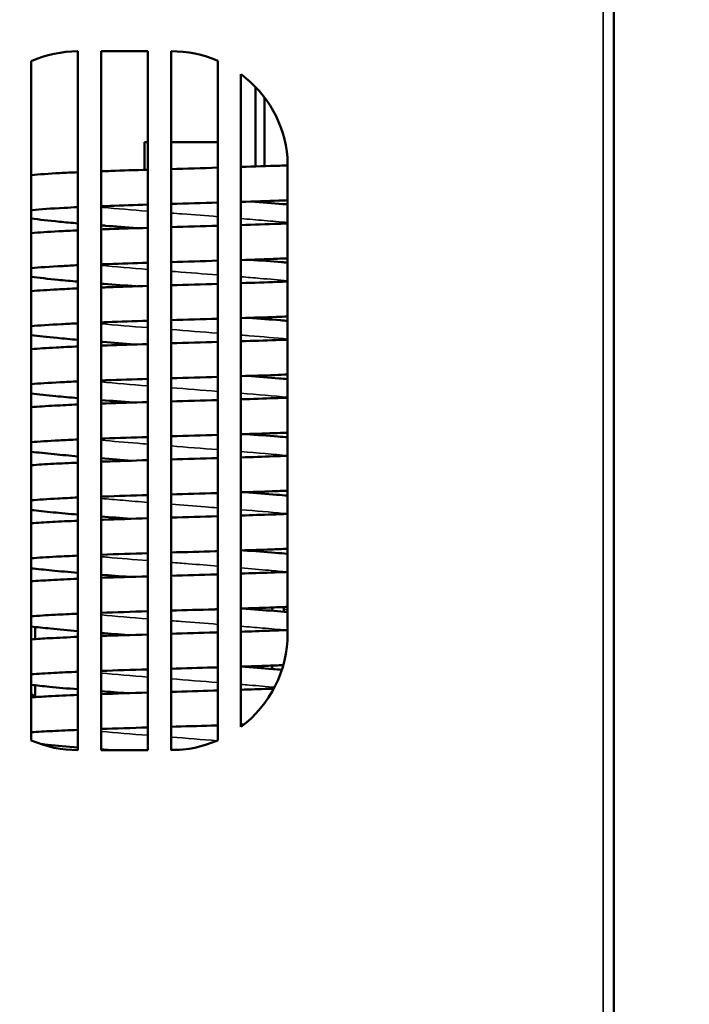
# Model space of a CAD drawing. Header units: inches. Extents: x 0 to 136, y 2 to 86.
# Tile 25 of 37: x 69 to 76, y 43 to 54. Entities that reach past the tile are written whole.
import ezdxf

# ---------------------------------------------------------------- set-up
doc = ezdxf.new("R2010")
doc.units = ezdxf.units.IN
doc.header["$LTSCALE"] = 4
doc.header["$MEASUREMENT"] = 0
for name, color, linetype, lineweight in [('Dimension (ANSI)', 7, 'Continuous', 25), ('Visible (ANSI)', 7, 'Continuous', 50), ('Visible Narrow (ANSI)', 7, 'Continuous', 35)]:
    doc.layers.add(name, color=color, linetype=linetype, lineweight=lineweight)
doc.styles.add('Dimension Text', font='tahoma.ttf')
doc.dimstyles.new('Dual Dimension', dxfattribs={"dimscale": 4, "dimtxt": 0.12, "dimasz": 0.098425, "dimexe": 0.125, "dimexo": 0.0625, "dimgap": 0.031496, "dimtad": 0, "dimtih": 1, "dimtoh": 1, "dimrnd": 1e-08, "dimzin": 4, "dimdsep": 46, "dimtxsty": 'Dimension Text', "dimcen": 0.09, "dimdle": 0.393701, "dimclrd": 256, "dimclre": 256, "dimclrt": 256, "dimadec": 0, "dimazin": 1, "dimtfac": 1, "dimtofl": 0, "dimtmove": 0, "dimatfit": 3, "dimfxl": 1, "dimtolj": 1, "dimtzin": 4, "dimlwd": -1, "dimlwe": -1, "dimarcsym": 0})

# ---------------------------------------------------------------- blocks, each defined once
blk = doc.blocks.new('*D8')
at = {"layer": 'Defpoints', "color": 0, "transparency": 16777216}
for p in [(62.19, 47.127), (76.223, 31.364), (76.223, 24.217)]:
    blk.add_point(p, dxfattribs=at)
at = {"layer": 'Dimension (ANSI)', "transparency": 16777216}
for p, q in [((62.19, 46.877), (62.19, 23.717)), ((76.223, 31.114), (76.223, 23.717)), ((62.584, 24.217), (66.971, 24.217)), ((75.829, 24.217), (71.442, 24.217))]:
    blk.add_line(p, q, dxfattribs=at)
for points in [[(62.584, 24.282), (62.584, 24.151), (62.19, 24.217)], [(75.829, 24.282), (75.829, 24.151), (76.223, 24.217)]]:
    blk.add_solid(points, dxfattribs=at)
at = {"layer": 'Dimension (ANSI)', "transparency": 16777216, "insert": (69.207, 24.217), "char_height": 0.48, "attachment_point": 5, "style": 'Dimension Text'}
blk.add_mtext('\\A1;{\\H3.0x;(}\\S14.03^ 356.4 mm;{\\H3.0x;)}', dxfattribs=at)

msp = doc.modelspace()

# ---------------------------------------------------------------- linework, layer by layer
at = {"layer": 'Visible (ANSI)'}
for p, q in [((75.412, 68.251), (75.412, 29.251)), ((69.662, 53.251), (69.662, 45.751)), ((69.912, 53.251), (69.912, 45.751)), ((70.412, 53.251), (69.912, 53.251)), ((70.412, 45.751), (70.412, 53.251)), ((70.662, 53.251), (70.662, 45.751)), ((69.162, 45.855), (69.162, 53.146)), ((71.162, 45.855), (71.162, 53.148)), ((71.412, 46.001), (71.412, 53.004)), ((71.566, 52.869), (71.566, 52.014)), ((71.664, 52.754), (71.664, 52.018)), ((70.377, 52.274), (70.377, 51.979)), ((70.377, 52.274), (70.412, 52.274)), ((71.162, 52.274), (70.662, 52.274)), ((71.912, 52.11), (71.912, 47.001)), ((71.566, 51.64), (71.566, 51.635)), ((71.664, 51.643), (71.664, 51.627)), ((71.745, 47.246), (71.745, 47.282)), ((71.87, 47.287), (71.87, 47.236)), ((69.204, 47.072), (69.204, 46.943)), ((71.547, 46.637), (71.547, 46.652)), ((71.646, 46.652), (71.549, 46.652)), ((71.646, 46.652), (71.646, 46.629)), ((71.745, 46.621), (71.745, 46.659)), ((69.204, 46.447), (69.204, 46.32)), ((69.162, 46.352), (69.194, 46.334)), ((69.194, 46.32), (69.194, 46.334)), ((69.912, 45.751), (70.412, 45.751))]:
    msp.add_line(p, q, dxfattribs=at)
for centre, start, end in [((69.662, 52.001), 90, 113.5782), ((70.667, 52.001), 66.6633, 90.2215), ((70.667, 52.001), 5.0397, 53.4065), ((70.662, 47.001), 306.8699, 0), ((69.662, 47.001), 246.4218, 270), ((70.662, 47.001), 270, 293.5782)]:
    msp.add_arc(centre, 1.25, start, end, dxfattribs=at)
for points in [[(70.662, 51.987), (70.827, 51.992), (70.997, 51.997), (71.162, 52.002)], [(71.162, 51.627), (70.997, 51.622), (70.827, 51.618), (70.662, 51.613)], [(70.662, 51.364), (70.828, 51.369), (70.997, 51.374), (71.162, 51.379)], [(71.162, 51.004), (70.997, 50.999), (70.828, 50.994), (70.662, 50.989)], [(70.662, 50.74), (70.828, 50.745), (70.997, 50.75), (71.162, 50.755)], [(71.162, 50.38), (70.997, 50.375), (70.828, 50.371), (70.662, 50.366)], [(70.662, 50.117), (70.828, 50.122), (70.997, 50.127), (71.162, 50.132)], [(71.162, 49.757), (70.997, 49.752), (70.828, 49.747), (70.662, 49.742)], [(70.662, 49.493), (70.828, 49.498), (70.998, 49.503), (71.162, 49.508)], [(71.162, 49.133), (70.998, 49.129), (70.828, 49.124), (70.662, 49.119)], [(70.244, 48.857), (70.129, 48.866), (70.018, 48.875), (69.912, 48.883)], [(70.662, 48.87), (70.828, 48.875), (70.998, 48.88), (71.162, 48.885)], [(70.231, 48.234), (70.121, 48.242), (70.014, 48.25), (69.912, 48.258)], [(70.217, 47.61), (70.112, 47.618), (70.01, 47.625), (69.912, 47.633)], [(70.412, 47.241), (70.238, 47.236), (70.069, 47.23), (69.912, 47.225)], [(70.203, 46.986), (70.103, 46.993), (70.005, 47.001), (69.912, 47.008)], [(69.912, 46.976), (70.069, 46.982), (70.239, 46.987), (70.412, 46.992)], [(70.412, 46.618), (70.239, 46.612), (70.069, 46.607), (69.912, 46.601)], [(70.19, 46.362), (70.094, 46.369), (70.001, 46.376), (69.912, 46.383)], [(69.912, 46.353), (70.069, 46.358), (70.239, 46.364), (70.412, 46.369)], [(70.412, 45.994), (70.239, 45.989), (70.069, 45.984), (69.912, 45.978)], [(71.444, 46.025), (71.433, 46.025), (71.423, 46.024), (71.412, 46.024)], [(71.412, 46.022), (71.421, 46.022), (71.429, 46.021), (71.438, 46.02)], [(70.012, 45.751), (69.978, 45.753), (69.945, 45.756), (69.912, 45.758)], [(70.662, 45.753), (70.702, 45.754), (70.741, 45.755), (70.78, 45.756)]]:
    msp.add_open_spline(points, degree=3, dxfattribs=at)
for points, knots in [([(71.412, 52.01), (71.556, 52.014), (71.697, 52.019), (71.856, 52.024), (71.884, 52.025), (71.912, 52.026)], [393.457573, 393.457573, 393.457573, 393.457573, 394.589015, 394.589015, 394.836474, 394.836474, 394.836474, 394.836474]), ([(69.162, 51.923), (69.246, 51.93), (69.349, 51.937), (69.529, 51.947), (69.594, 51.95), (69.662, 51.953)], [386.729362, 386.729362, 386.729362, 386.729362, 388.077578, 388.077578, 388.748957, 388.748957, 388.748957, 388.748957]), ([(69.912, 51.963), (69.946, 51.964), (69.981, 51.965), (70.141, 51.971), (70.275, 51.976), (70.412, 51.98)], [389.521378, 389.521378, 389.521378, 389.521378, 389.822144, 389.822144, 390.897528, 390.897528, 390.897528, 390.897528]), ([(69.662, 51.578), (69.611, 51.576), (69.562, 51.573), (69.375, 51.563), (69.258, 51.556), (69.17, 51.547), (69.166, 51.547), (69.162, 51.546)], [11.541208, 11.541208, 11.541208, 11.541208, 12.05489, 12.05489, 13.609174, 13.609174, 13.685627, 13.685627, 13.685627, 13.685627]), ([(70.412, 51.605), (70.271, 51.601), (70.134, 51.596), (69.975, 51.59), (69.943, 51.589), (69.912, 51.588)], [9.378301, 9.378301, 9.378301, 9.378301, 10.484564, 10.484564, 10.759938, 10.759938, 10.759938, 10.759938]), ([(71.912, 51.652), (71.881, 51.65), (71.85, 51.649), (71.69, 51.644), (71.553, 51.639), (71.412, 51.635)], [5.444668, 5.444668, 5.444668, 5.444668, 5.717581, 5.717581, 6.81821, 6.81821, 6.81821, 6.81821]), ([(71.52, 51.638), (71.638, 51.629), (71.753, 51.62), (71.879, 51.61), (71.895, 51.609), (71.912, 51.608)], [25.466206, 25.466206, 25.466206, 25.466206, 26.410703, 26.410703, 26.558654, 26.558654, 26.558654, 26.558654]), ([(69.662, 51.404), (69.592, 51.41), (69.526, 51.416), (69.347, 51.434), (69.245, 51.445), (69.162, 51.456)], [379.405319, 379.405319, 379.405319, 379.405319, 380.09087, 380.09087, 381.409148, 381.409148, 381.409148, 381.409148]), ([(70.299, 51.353), (70.18, 51.362), (70.065, 51.371), (69.942, 51.38), (69.927, 51.382), (69.912, 51.383)], [377.557887, 377.557887, 377.557887, 377.557887, 378.502587, 378.502587, 378.633589, 378.633589, 378.633589, 378.633589]), ([(69.912, 51.34), (69.942, 51.341), (69.972, 51.342), (70.132, 51.347), (70.27, 51.352), (70.412, 51.356)], [357.553029, 357.553029, 357.553029, 357.553029, 357.81381, 357.81381, 358.924744, 358.924744, 358.924744, 358.924744]), ([(71.412, 51.386), (71.551, 51.39), (71.687, 51.395), (71.847, 51.401), (71.88, 51.402), (71.912, 51.403)], [361.484891, 361.484891, 361.484891, 361.484891, 362.580681, 362.580681, 362.868499, 362.868499, 362.868499, 362.868499]), ([(69.162, 51.3), (69.244, 51.307), (69.342, 51.313), (69.519, 51.323), (69.589, 51.326), (69.662, 51.329)], [354.792948, 354.792948, 354.792948, 354.792948, 356.069243, 356.069243, 356.784973, 356.784973, 356.784973, 356.784973]), ([(69.662, 50.955), (69.605, 50.952), (69.551, 50.949), (69.362, 50.94), (69.245, 50.932), (69.162, 50.924)], [43.504488, 43.504488, 43.504488, 43.504488, 44.067625, 44.067625, 45.60817, 45.60817, 45.60817, 45.60817]), ([(70.412, 50.982), (70.266, 50.977), (70.124, 50.972), (69.965, 50.967), (69.938, 50.966), (69.912, 50.965)], [41.35103, 41.35103, 41.35103, 41.35103, 42.497328, 42.497328, 42.728002, 42.728002, 42.728002, 42.728002]), ([(71.912, 51.028), (71.876, 51.027), (71.84, 51.026), (71.679, 51.02), (71.547, 51.016), (71.412, 51.011)], [37.412957, 37.412957, 37.412957, 37.412957, 37.730457, 37.730457, 38.790992, 38.790992, 38.790992, 38.790992]), ([(71.506, 51.014), (71.625, 51.005), (71.74, 50.997), (71.87, 50.986), (71.891, 50.984), (71.912, 50.983)], [57.474541, 57.474541, 57.474541, 57.474541, 58.419241, 58.419241, 58.607227, 58.607227, 58.607227, 58.607227]), ([(69.662, 50.779), (69.587, 50.785), (69.516, 50.792), (69.34, 50.809), (69.242, 50.82), (69.162, 50.83)], [347.352729, 347.352729, 347.352729, 347.352729, 348.082535, 348.082535, 349.329501, 349.329501, 349.329501, 349.329501]), ([(70.285, 50.729), (70.167, 50.738), (70.052, 50.747), (69.933, 50.756), (69.922, 50.757), (69.912, 50.758)], [345.549553, 345.549553, 345.549553, 345.549553, 346.494253, 346.494253, 346.585258, 346.585258, 346.585258, 346.585258]), ([(69.912, 50.716), (69.937, 50.717), (69.963, 50.718), (70.122, 50.724), (70.265, 50.728), (70.412, 50.733)], [325.584512, 325.584512, 325.584512, 325.584512, 325.805475, 325.805475, 326.951902, 326.951902, 326.951902, 326.951902]), ([(71.412, 50.763), (71.547, 50.767), (71.678, 50.771), (71.838, 50.777), (71.875, 50.778), (71.912, 50.78)], [329.512271, 329.512271, 329.512271, 329.512271, 330.572346, 330.572346, 330.900714, 330.900714, 330.900714, 330.900714]), ([(69.162, 50.677), (69.241, 50.684), (69.334, 50.69), (69.51, 50.699), (69.584, 50.703), (69.662, 50.706)], [322.854909, 322.854909, 322.854909, 322.854909, 324.060909, 324.060909, 324.820671, 324.820671, 324.820671, 324.820671]), ([(71.912, 50.405), (71.872, 50.403), (71.831, 50.402), (71.67, 50.396), (71.543, 50.392), (71.412, 50.388)], [69.381057, 69.381057, 69.381057, 69.381057, 69.738798, 69.738798, 70.763691, 70.763691, 70.763691, 70.763691]), ([(69.662, 50.331), (69.6, 50.329), (69.542, 50.326), (69.356, 50.316), (69.244, 50.309), (69.162, 50.301)], [75.468101, 75.468101, 75.468101, 75.468101, 76.075966, 76.075966, 77.534287, 77.534287, 77.534287, 77.534287]), ([(70.412, 50.358), (70.261, 50.354), (70.114, 50.349), (69.956, 50.343), (69.934, 50.342), (69.912, 50.341)], [73.323796, 73.323796, 73.323796, 73.323796, 74.505669, 74.505669, 74.696235, 74.696235, 74.696235, 74.696235]), ([(71.493, 50.39), (71.611, 50.382), (71.726, 50.373), (71.861, 50.362), (71.887, 50.36), (71.912, 50.358)], [89.482875, 89.482875, 89.482875, 89.482875, 90.427576, 90.427576, 90.655981, 90.655981, 90.655981, 90.655981]), ([(69.662, 50.154), (69.582, 50.161), (69.507, 50.168), (69.332, 50.185), (69.24, 50.195), (69.162, 50.204)], [315.300449, 315.300449, 315.300449, 315.300449, 316.074201, 316.074201, 317.251528, 317.251528, 317.251528, 317.251528]), ([(70.271, 50.105), (70.153, 50.114), (70.038, 50.123), (69.924, 50.132), (69.918, 50.133), (69.912, 50.133)], [313.541218, 313.541218, 313.541218, 313.541218, 314.4859181, 314.4859181, 314.5370904, 314.5370904, 314.5370904, 314.5370904]), ([(69.912, 50.093), (69.933, 50.094), (69.954, 50.094), (70.113, 50.1), (70.261, 50.105), (70.412, 50.109)], [293.615831, 293.615831, 293.615831, 293.615831, 293.79714, 293.79714, 294.979006, 294.979006, 294.979006, 294.979006]), ([(71.412, 50.139), (71.542, 50.143), (71.668, 50.147), (71.829, 50.153), (71.871, 50.155), (71.912, 50.156)], [297.539717, 297.539717, 297.539717, 297.539717, 298.564011, 298.564011, 298.933124, 298.933124, 298.933124, 298.933124]), ([(69.162, 50.054), (69.238, 50.061), (69.327, 50.066), (69.5, 50.076), (69.578, 50.079), (69.662, 50.083)], [290.915355, 290.915355, 290.915355, 290.915355, 292.052574, 292.052574, 292.856063, 292.856063, 292.856063, 292.856063]), ([(71.912, 49.782), (71.868, 49.78), (71.822, 49.778), (71.66, 49.772), (71.538, 49.768), (71.412, 49.765)], [101.348974, 101.348974, 101.348974, 101.348974, 101.747132, 101.747132, 102.736326, 102.736326, 102.736326, 102.736326]), ([(69.662, 49.708), (69.595, 49.705), (69.532, 49.702), (69.349, 49.693), (69.243, 49.686), (69.162, 49.679)], [107.432055, 107.432055, 107.432055, 107.432055, 108.084301, 108.084301, 109.46359, 109.46359, 109.46359, 109.46359]), ([(70.412, 49.735), (70.256, 49.73), (70.105, 49.725), (69.947, 49.719), (69.929, 49.719), (69.912, 49.718)], [105.296618, 105.296618, 105.296618, 105.296618, 106.514004, 106.514004, 106.664642, 106.664642, 106.664642, 106.664642]), ([(71.479, 49.767), (71.597, 49.758), (71.712, 49.749), (71.852, 49.738), (71.882, 49.735), (71.912, 49.733)], [121.49121, 121.49121, 121.49121, 121.49121, 122.43591, 122.43591, 122.704919, 122.704919, 122.704919, 122.704919]), ([(69.662, 49.529), (69.577, 49.536), (69.497, 49.543), (69.325, 49.56), (69.237, 49.57), (69.162, 49.579)], [283.248466, 283.248466, 283.248466, 283.248466, 284.065866, 284.065866, 285.175105, 285.175105, 285.175105, 285.175105]), ([(69.162, 49.432), (69.235, 49.438), (69.319, 49.443), (69.49, 49.452), (69.573, 49.456), (69.662, 49.46)], [258.974385, 258.974385, 258.974385, 258.974385, 260.044239, 260.044239, 260.89116, 260.89116, 260.89116, 260.89116]), ([(70.258, 49.481), (70.139, 49.49), (70.024, 49.499), (69.915, 49.508), (69.913, 49.508), (69.912, 49.508)], [281.5328833, 281.5328833, 281.5328833, 281.5328833, 282.4775834, 282.4775834, 282.4890829, 282.4890829, 282.4890829, 282.4890829]), ([(69.912, 49.47), (69.928, 49.47), (69.945, 49.471), (70.103, 49.476), (70.256, 49.481), (70.412, 49.486)], [261.646992, 261.646992, 261.646992, 261.646992, 261.788806, 261.788806, 263.006058, 263.006058, 263.006058, 263.006058]), ([(71.412, 49.516), (71.537, 49.52), (71.659, 49.524), (71.82, 49.53), (71.867, 49.531), (71.912, 49.533)], [265.567233, 265.567233, 265.567233, 265.567233, 266.555677, 266.555677, 266.965739, 266.965739, 266.965739, 266.965739]), ([(71.912, 49.158), (71.863, 49.156), (71.813, 49.155), (71.651, 49.149), (71.533, 49.145), (71.412, 49.141)], [133.316703, 133.316703, 133.316703, 133.316703, 133.755467, 133.755467, 134.708893, 134.708893, 134.708893, 134.708893]), ([(71.465, 49.143), (71.584, 49.134), (71.699, 49.125), (71.843, 49.113), (71.878, 49.111), (71.912, 49.108)], [153.499545, 153.499545, 153.499545, 153.499545, 154.444245, 154.444245, 154.754047, 154.754047, 154.754047, 154.754047]), ([(69.662, 49.085), (69.59, 49.082), (69.522, 49.079), (69.343, 49.069), (69.241, 49.063), (69.162, 49.056)], [139.396339, 139.396339, 139.396339, 139.396339, 140.092635, 140.092635, 141.395688, 141.395688, 141.395688, 141.395688]), ([(70.412, 49.111), (70.252, 49.106), (70.095, 49.101), (69.938, 49.096), (69.925, 49.095), (69.912, 49.095)], [137.269492, 137.269492, 137.269492, 137.269492, 138.522338, 138.522338, 138.633217, 138.633217, 138.633217, 138.633217]), ([(69.662, 48.904), (69.572, 48.912), (69.487, 48.919), (69.317, 48.936), (69.234, 48.945), (69.162, 48.953)], [251.196771, 251.196771, 251.196771, 251.196771, 252.057531, 252.057531, 253.100119, 253.100119, 253.100119, 253.100119]), ([(69.162, 48.809), (69.232, 48.814), (69.312, 48.819), (69.481, 48.828), (69.568, 48.832), (69.662, 48.836)], [227.032087, 227.032087, 227.032087, 227.032087, 228.035905, 228.035905, 228.925973, 228.925973, 228.925973, 228.925973]), ([(69.912, 48.846), (69.924, 48.847), (69.936, 48.847), (70.094, 48.853), (70.251, 48.858), (70.412, 48.863)], [229.678001, 229.678001, 229.678001, 229.678001, 229.780471, 229.780471, 231.033062, 231.033062, 231.033062, 231.033062]), ([(71.412, 48.892), (71.532, 48.896), (71.649, 48.9), (71.811, 48.906), (71.863, 48.908), (71.912, 48.91)], [233.594821, 233.594821, 233.594821, 233.594821, 234.547342, 234.547342, 234.998564, 234.998564, 234.998564, 234.998564]), ([(71.162, 48.51), (71.158, 48.51), (71.153, 48.51), (70.989, 48.505), (70.824, 48.5), (70.662, 48.495)], [167.330894, 167.330894, 167.330894, 167.330894, 167.364738, 167.364738, 168.599528, 168.599528, 168.599528, 168.599528]), ([(71.912, 48.535), (71.859, 48.533), (71.804, 48.531), (71.641, 48.525), (71.528, 48.521), (71.412, 48.518)], [165.284237, 165.284237, 165.284237, 165.284237, 165.763802, 165.763802, 166.68139, 166.68139, 166.68139, 166.68139]), ([(71.452, 48.519), (71.57, 48.51), (71.685, 48.501), (71.834, 48.489), (71.873, 48.486), (71.912, 48.483)], [185.507879, 185.507879, 185.507879, 185.507879, 186.452579, 186.452579, 186.803372, 186.803372, 186.803372, 186.803372]), ([(69.662, 48.462), (69.585, 48.458), (69.513, 48.455), (69.336, 48.446), (69.239, 48.439), (69.162, 48.433)], [171.36094, 171.36094, 171.36094, 171.36094, 172.10097, 172.10097, 173.330262, 173.330262, 173.330262, 173.330262]), ([(70.412, 48.488), (70.247, 48.483), (70.086, 48.478), (69.929, 48.472), (69.92, 48.472), (69.912, 48.471)], [169.242416, 169.242416, 169.242416, 169.242416, 170.530673, 170.530673, 170.601954, 170.601954, 170.601954, 170.601954]), ([(69.662, 48.279), (69.567, 48.287), (69.477, 48.295), (69.309, 48.311), (69.231, 48.32), (69.162, 48.328)], [219.145352, 219.145352, 219.145352, 219.145352, 220.049197, 220.049197, 221.026473, 221.026473, 221.026473, 221.026473]), ([(69.162, 48.186), (69.229, 48.191), (69.304, 48.196), (69.471, 48.205), (69.563, 48.209), (69.662, 48.213)], [195.088541, 195.088541, 195.088541, 195.088541, 196.02757, 196.02757, 196.960512, 196.960512, 196.960512, 196.960512]), ([(69.912, 48.223), (69.919, 48.223), (69.927, 48.223), (70.084, 48.229), (70.246, 48.234), (70.412, 48.239)], [197.708861, 197.708861, 197.708861, 197.708861, 197.772136, 197.772136, 199.060021, 199.060021, 199.060021, 199.060021]), ([(70.662, 48.247), (70.827, 48.251), (70.995, 48.256), (71.159, 48.261), (71.161, 48.261), (71.162, 48.261)], [199.701584, 199.701584, 199.701584, 199.701584, 200.96024, 200.96024, 200.970735, 200.970735, 200.970735, 200.970735]), ([(71.412, 48.269), (71.528, 48.273), (71.64, 48.276), (71.803, 48.282), (71.858, 48.284), (71.912, 48.286)], [201.622484, 201.622484, 201.622484, 201.622484, 202.539007, 202.539007, 203.031608, 203.031608, 203.031608, 203.031608]), ([(71.162, 47.887), (71.153, 47.886), (71.144, 47.886), (70.98, 47.881), (70.82, 47.877), (70.662, 47.872)], [199.304203, 199.304203, 199.304203, 199.304203, 199.373073, 199.373073, 200.573276, 200.573276, 200.573276, 200.573276]), ([(71.912, 47.912), (71.855, 47.909), (71.795, 47.907), (71.632, 47.901), (71.523, 47.898), (71.412, 47.894)], [197.251569, 197.251569, 197.251569, 197.251569, 197.772136, 197.772136, 198.653813, 198.653813, 198.653813, 198.653813]), ([(71.438, 47.895), (71.557, 47.886), (71.672, 47.877), (71.825, 47.865), (71.869, 47.861), (71.912, 47.858)], [217.516214, 217.516214, 217.516214, 217.516214, 218.460914, 218.460914, 218.852901, 218.852901, 218.852901, 218.852901]), ([(69.662, 47.838), (69.58, 47.835), (69.503, 47.831), (69.328, 47.822), (69.237, 47.816), (69.162, 47.81)], [203.325844, 203.325844, 203.325844, 203.325844, 204.109305, 204.109305, 205.267046, 205.267046, 205.267046, 205.267046]), ([(70.412, 47.864), (70.242, 47.859), (70.076, 47.854), (69.919, 47.848), (69.916, 47.848), (69.912, 47.848)], [201.215387, 201.215387, 201.215387, 201.215387, 202.539007, 202.539007, 202.570848, 202.570848, 202.570848, 202.570848]), ([(69.662, 47.654), (69.562, 47.662), (69.468, 47.671), (69.301, 47.687), (69.227, 47.695), (69.162, 47.702)], [187.094201, 187.094201, 187.094201, 187.094201, 188.040862, 188.040862, 188.954078, 188.954078, 188.954078, 188.954078]), ([(71.412, 47.646), (71.523, 47.649), (71.63, 47.653), (71.794, 47.659), (71.854, 47.661), (71.912, 47.663)], [169.650227, 169.650227, 169.650227, 169.650227, 170.530673, 170.530673, 171.064878, 171.064878, 171.064878, 171.064878]), ([(69.162, 47.563), (69.225, 47.568), (69.296, 47.572), (69.461, 47.581), (69.558, 47.586), (69.662, 47.59)], [163.143819, 163.143819, 163.143819, 163.143819, 164.019235, 164.019235, 164.994786, 164.994786, 164.994786, 164.994786]), ([(69.912, 47.599), (69.915, 47.6), (69.918, 47.6), (70.075, 47.605), (70.242, 47.611), (70.412, 47.616)], [165.739579, 165.739579, 165.739579, 165.739579, 165.763802, 165.763802, 167.086936, 167.086936, 167.086936, 167.086936]), ([(70.662, 47.623), (70.823, 47.628), (70.986, 47.633), (71.15, 47.637), (71.156, 47.638), (71.162, 47.638)], [167.727803, 167.727803, 167.727803, 167.727803, 168.951906, 168.951906, 168.997516, 168.997516, 168.997516, 168.997516]), ([(71.162, 47.263), (71.149, 47.263), (71.135, 47.262), (70.971, 47.257), (70.815, 47.253), (70.662, 47.248)], [231.277488, 231.277488, 231.277488, 231.277488, 231.381408, 231.381408, 232.547056, 232.547056, 232.547056, 232.547056]), ([(71.912, 47.288), (71.85, 47.286), (71.787, 47.283), (71.622, 47.278), (71.519, 47.274), (71.412, 47.271)], [229.218693, 229.218693, 229.218693, 229.218693, 229.780471, 229.780471, 230.626159, 230.626159, 230.626159, 230.626159]), ([(71.425, 47.271), (71.543, 47.262), (71.658, 47.253), (71.816, 47.241), (71.865, 47.237), (71.912, 47.233)], [249.524549, 249.524549, 249.524549, 249.524549, 250.469249, 250.469249, 250.902641, 250.902641, 250.902641, 250.902641]), ([(69.662, 47.215), (69.575, 47.211), (69.493, 47.208), (69.321, 47.199), (69.234, 47.193), (69.162, 47.188)], [235.291042, 235.291042, 235.291042, 235.291042, 236.117639, 236.117639, 237.205821, 237.205821, 237.205821, 237.205821]), ([(69.662, 47.029), (69.556, 47.038), (69.458, 47.047), (69.293, 47.063), (69.224, 47.07), (69.162, 47.077)], [155.043308, 155.043308, 155.043308, 155.043308, 156.032527, 156.032527, 156.882856, 156.882856, 156.882856, 156.882856]), ([(71.412, 47.022), (71.518, 47.025), (71.621, 47.029), (71.785, 47.035), (71.85, 47.037), (71.912, 47.04)], [137.678052, 137.678052, 137.678052, 137.678052, 138.522338, 138.522338, 139.098383, 139.098383, 139.098383, 139.098383]), ([(69.162, 46.94), (69.222, 46.945), (69.288, 46.949), (69.451, 46.957), (69.553, 46.962), (69.662, 46.967)], [131.197986, 131.197986, 131.197986, 131.197986, 132.010901, 132.010901, 133.028805, 133.028805, 133.028805, 133.028805]), ([(70.662, 47), (70.819, 47.004), (70.977, 47.009), (71.141, 47.014), (71.152, 47.014), (71.162, 47.014)], [135.753994, 135.753994, 135.753994, 135.753994, 136.943571, 136.943571, 137.024325, 137.024325, 137.024325, 137.024325]), ([(71.162, 46.64), (71.144, 46.639), (71.126, 46.639), (70.961, 46.634), (70.811, 46.629), (70.662, 46.625)], [263.250745, 263.250745, 263.250745, 263.250745, 263.389742, 263.389742, 264.520866, 264.520866, 264.520866, 264.520866]), ([(71.866, 46.663), (71.814, 46.661), (71.761, 46.659), (71.613, 46.654), (71.514, 46.651), (71.412, 46.647)], [261.32597, 261.32597, 261.32597, 261.32597, 261.788806, 261.788806, 262.598425, 262.598425, 262.598425, 262.598425]), ([(71.412, 46.647), (71.53, 46.638), (71.645, 46.63), (71.786, 46.618), (71.818, 46.616), (71.85, 46.613)], [281.535829, 281.535829, 281.535829, 281.535829, 282.477583, 282.477583, 282.76581, 282.76581, 282.76581, 282.76581]), ([(69.662, 46.592), (69.57, 46.588), (69.483, 46.584), (69.313, 46.575), (69.231, 46.57), (69.162, 46.565)], [267.256521, 267.256521, 267.256521, 267.256521, 268.125974, 268.125974, 269.146399, 269.146399, 269.146399, 269.146399]), ([(69.662, 46.404), (69.551, 46.413), (69.448, 46.422), (69.285, 46.438), (69.221, 46.445), (69.162, 46.452)], [122.992664, 122.992664, 122.992664, 122.992664, 124.024193, 124.024193, 124.812735, 124.812735, 124.812735, 124.812735]), ([(70.662, 46.376), (70.814, 46.381), (70.968, 46.385), (71.132, 46.39), (71.147, 46.391), (71.162, 46.391)], [103.780157, 103.780157, 103.780157, 103.780157, 104.935236, 104.935236, 105.051164, 105.051164, 105.051164, 105.051164]), ([(71.412, 46.399), (71.513, 46.402), (71.611, 46.405), (71.725, 46.409), (71.745, 46.41), (71.764, 46.411)], [105.7059637, 105.7059637, 105.7059637, 105.7059637, 106.5140035, 106.5140035, 106.6865997, 106.6865997, 106.6865997, 106.6865997]), ([(69.162, 46.318), (69.218, 46.321), (69.28, 46.325), (69.441, 46.334), (69.548, 46.339), (69.662, 46.343)], [99.251102, 99.251102, 99.251102, 99.251102, 100.002566, 100.002566, 101.062577, 101.062577, 101.062577, 101.062577]), ([(69.662, 45.968), (69.565, 45.964), (69.474, 45.96), (69.306, 45.952), (69.228, 45.947), (69.162, 45.942)], [299.222272, 299.222272, 299.222272, 299.222272, 300.134309, 300.134309, 301.088619, 301.088619, 301.088619, 301.088619]), ([(71.162, 46.016), (71.14, 46.016), (71.117, 46.015), (70.952, 46.01), (70.806, 46.006), (70.662, 46.002)], [295.223973, 295.223973, 295.223973, 295.223973, 295.398077, 295.398077, 296.494702, 296.494702, 296.494702, 296.494702]), ([(69.662, 45.779), (69.546, 45.789), (69.438, 45.798), (69.316, 45.81), (69.291, 45.813), (69.266, 45.815)], [90.942261, 90.942261, 90.942261, 90.942261, 92.015858, 92.015858, 92.308754, 92.308754, 92.308754, 92.308754])]:
    msp.add_open_spline(points, degree=3, knots=knots, dxfattribs=at)
for points, weights in [([(71.549, 46.652), (71.549, 46.652), (71.549, 46.652)], [1.0909147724, 1.09078005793, 1.09064290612]), ([(71.549, 46.652), (71.549, 46.652), (71.549, 46.652)], [2.0202129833, 2.02004222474, 2.01986984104]), ([(71.742, 46.659), (71.745, 46.64), (71.745, 46.621)], [2.00310000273, 2.02768298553, 2.02917719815]), ([(69.162, 46.35), (69.178, 46.343), (69.194, 46.334)], [1.64286217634, 1.61740709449, 1.58128310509])]:
    msp.add_rational_spline(points, weights, degree=2, dxfattribs=at)
at = {"layer": 'Visible Narrow (ANSI)'}
for p, q in [((75.299, 29.251), (75.299, 68.251)), ((71.912, 47.262), (71.87, 47.262))]:
    msp.add_line(p, q, dxfattribs=at)
for points, knots in [([(69.912, 51.577), (69.92, 51.577), (69.928, 51.576), (69.936, 51.575), (70.082, 51.562), (70.243, 51.548), (70.412, 51.535)], [4.1083999, 4.1083999, 4.1083999, 4.1083999, 4.1245767, 4.1245767, 4.1245767, 4.4253237, 4.4253237, 4.4253237, 4.4253237]), ([(70.662, 51.515), (70.702, 51.512), (70.742, 51.509), (70.782, 51.505), (70.909, 51.495), (71.037, 51.486), (71.162, 51.476)], [4.5711613, 4.5711613, 4.5711613, 4.5711613, 4.6400793, 4.6400793, 4.6400793, 4.8568856, 4.8568856, 4.8568856, 4.8568856]), ([(71.412, 51.456), (71.498, 51.449), (71.581, 51.442), (71.662, 51.435), (71.749, 51.428), (71.833, 51.42), (71.912, 51.413)], [5.0028299, 5.0028299, 5.0028299, 5.0028299, 5.1555669, 5.1555669, 5.1555669, 5.3203156, 5.3203156, 5.3203156, 5.3203156]), ([(70.662, 50.89), (70.678, 50.889), (70.694, 50.887), (70.71, 50.886), (70.86, 50.874), (71.013, 50.862), (71.162, 50.851)], [10.8621728, 10.8621728, 10.8621728, 10.8621728, 10.8895907, 10.8895907, 10.8895907, 11.1479096, 11.1479096, 11.1479096, 11.1479096]), ([(71.412, 50.831), (71.481, 50.825), (71.55, 50.819), (71.616, 50.814), (71.72, 50.805), (71.819, 50.797), (71.912, 50.788)], [11.2941167, 11.2941167, 11.2941167, 11.2941167, 11.4181081, 11.4181081, 11.4181081, 11.6129794, 11.6129794, 11.6129794, 11.6129794]), ([(71.412, 50.206), (71.442, 50.203), (71.472, 50.201), (71.501, 50.198), (71.647, 50.186), (71.786, 50.175), (71.912, 50.163)], [17.5854239, 17.5854239, 17.5854239, 17.5854239, 17.6390525, 17.6390525, 17.6390525, 17.9057075, 17.9057075, 17.9057075, 17.9057075]), ([(69.912, 49.077), (70.035, 49.066), (70.166, 49.055), (70.304, 49.044), (70.34, 49.041), (70.376, 49.038), (70.412, 49.035)], [29.2783563, 29.2783563, 29.2783563, 29.2783563, 29.5260954, 29.5260954, 29.5260954, 29.5902516, 29.5902516, 29.5902516, 29.5902516]), ([(69.912, 48.452), (69.986, 48.445), (70.063, 48.439), (70.143, 48.432), (70.23, 48.425), (70.32, 48.417), (70.412, 48.41)], [35.5707063, 35.5707063, 35.5707063, 35.5707063, 35.7192414, 35.7192414, 35.7192414, 35.8814401, 35.8814401, 35.8814401, 35.8814401]), ([(70.662, 48.39), (70.784, 48.381), (70.907, 48.371), (71.028, 48.362), (71.073, 48.358), (71.118, 48.354), (71.162, 48.351)], [36.0261413, 36.0261413, 36.0261413, 36.0261413, 36.2350985, 36.2350985, 36.2350985, 36.3121053, 36.3121053, 36.3121053, 36.3121053]), ([(71.412, 48.331), (71.573, 48.318), (71.727, 48.305), (71.865, 48.292), (71.881, 48.291), (71.897, 48.289), (71.912, 48.288)], [36.4594741, 36.4594741, 36.4594741, 36.4594741, 36.750921, 36.750921, 36.750921, 36.7843005, 36.7843005, 36.7843005, 36.7843005]), ([(69.912, 47.827), (69.934, 47.825), (69.957, 47.823), (69.979, 47.821), (70.115, 47.809), (70.261, 47.797), (70.412, 47.785)], [41.8630041, 41.8630041, 41.8630041, 41.8630041, 41.9073323, 41.9073323, 41.9073323, 42.1726125, 42.1726125, 42.1726125, 42.1726125]), ([(70.662, 47.765), (70.724, 47.761), (70.786, 47.756), (70.847, 47.751), (70.953, 47.743), (71.058, 47.734), (71.162, 47.726)], [42.3171167, 42.3171167, 42.3171167, 42.3171167, 42.4228015, 42.4228015, 42.4228015, 42.6031818, 42.6031818, 42.6031818, 42.6031818]), ([(71.412, 47.706), (71.515, 47.697), (71.616, 47.689), (71.71, 47.681), (71.779, 47.675), (71.845, 47.669), (71.908, 47.663)], [42.7508695, 42.7508695, 42.7508695, 42.7508695, 42.9382411, 42.9382411, 42.9382411, 43.0743249, 43.0743249, 43.0743249, 43.0743249]), ([(70.662, 47.14), (70.698, 47.138), (70.734, 47.135), (70.77, 47.132), (70.902, 47.122), (71.033, 47.111), (71.162, 47.101)], [48.6080862, 48.6080862, 48.6080862, 48.6080862, 48.66988, 48.66988, 48.66988, 48.8942704, 48.8942704, 48.8942704, 48.8942704]), ([(71.412, 47.081), (71.492, 47.074), (71.569, 47.068), (71.644, 47.061), (71.732, 47.054), (71.816, 47.046), (71.894, 47.039)], [49.0422887, 49.0422887, 49.0422887, 49.0422887, 49.1871113, 49.1871113, 49.1871113, 49.3575102, 49.3575102, 49.3575102, 49.3575102]), ([(71.412, 46.456), (71.441, 46.454), (71.47, 46.451), (71.499, 46.449), (71.594, 46.441), (71.685, 46.433), (71.772, 46.425)], [55.3337326, 55.3337326, 55.3337326, 55.3337326, 55.3867981, 55.3867981, 55.3867981, 55.5641639, 55.5641639, 55.5641639, 55.5641639])]:
    msp.add_open_spline(points, degree=3, knots=knots, dxfattribs=at)
for points in [[(69.912, 50.952), (70.065, 50.938), (70.235, 50.924), (70.412, 50.91)], [(69.912, 50.327), (70.066, 50.313), (70.235, 50.299), (70.412, 50.285)], [(70.662, 50.265), (70.828, 50.252), (70.997, 50.239), (71.162, 50.226)], [(69.912, 49.702), (70.066, 49.688), (70.235, 49.674), (70.412, 49.66)], [(70.662, 49.64), (70.828, 49.627), (70.997, 49.614), (71.162, 49.601)], [(71.412, 49.581), (71.591, 49.566), (71.761, 49.552), (71.912, 49.538)], [(70.662, 49.015), (70.828, 49.002), (70.997, 48.989), (71.162, 48.976)], [(71.412, 48.956), (71.591, 48.941), (71.761, 48.927), (71.912, 48.913)], [(69.912, 47.202), (70.067, 47.188), (70.236, 47.174), (70.412, 47.16)], [(69.912, 46.577), (70.067, 46.563), (70.237, 46.549), (70.412, 46.535)], [(70.662, 46.516), (70.829, 46.502), (70.998, 46.489), (71.162, 46.476)], [(69.912, 45.952), (70.068, 45.938), (70.237, 45.924), (70.412, 45.91)], [(70.662, 45.891), (70.827, 45.878), (70.993, 45.865), (71.155, 45.852)]]:
    msp.add_open_spline(points, degree=3, dxfattribs=at)

# ---------------------------------------------------------------- dimensions: what is measured, and where the dimension line sits
at = {"layer": 'Dimension (ANSI)'}
dim = msp.add_linear_dim(base=(76.223, 24.217), p1=(62.19, 47.127), p2=(76.223, 31.364), text='{\\H3.0x;(}\\S<>^ 356.4 mm;{\\H3.0x;)}', dimstyle='Dual Dimension', override={"dimgap": 0.031496, "dimtih": 0, "dimtoh": 0, "dimdec": 2, "dimpost": '\\X', "dimtol": 0, "dimlim": 0, "dimtp": 0, "dimtm": 0, "dimtdec": 2, "dimatfit": 1}, dxfattribs=at)
dim.commit()
dim.dimension.update_dxf_attribs({"geometry": '*D8', "text_midpoint": (69.207, 24.217), "dimtype": 160})

doc.saveas('drawing.dxf')
